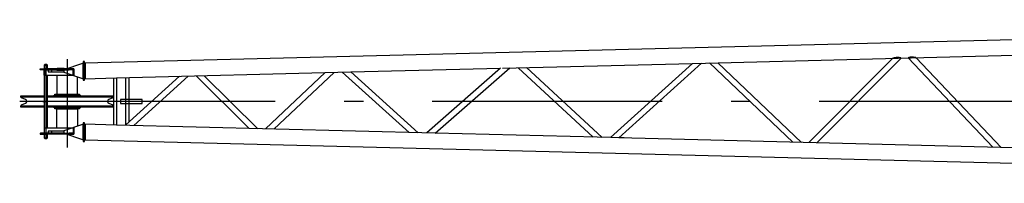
# Model space of a CAD drawing. Extents: x 18661 to 111218, y 18316 to 76360.
# Tile 14 of 55: x 69301 to 75728, y 28382 to 29454. Entities that reach past the tile are written whole.
import ezdxf

# ---------------------------------------------------------------- set-up
doc = ezdxf.new("R2010")
doc.units = 0
doc.header["$LTSCALE"] = 50
doc.header["$MEASUREMENT"] = 0
doc.linetypes.add('CENTER', pattern=[50.5, 30, -9, 2.5, -9])
doc.linetypes.add('HIDDEN', pattern=[12.6, 8.4, -4.2])
for name, color, linetype in [('1', 7, 'CONTINUOUS'), ('17', 7, 'CONTINUOUS'), ('22', 7, 'CONTINUOUS'), ('3', 7, 'CONTINUOUS')]:
    doc.layers.add(name, color=color, linetype=linetype)

# ---------------------------------------------------------------- blocks, each defined once
blk = doc.blocks.new('*G98')
at = {"layer": '17', "color": 7, "linetype": 'CONTINUOUS'}
for p, q in [((69530.508477, 28959.736278), (69530.508477, 28965.736728)), ((69530.508477, 28965.736728), (69690.505752, 28965.736728)), ((69690.505752, 28959.736278), (69530.508477, 28959.736278)), ((69690.505752, 28965.736728), (69690.505752, 28959.736278))]:
    blk.add_line(p, q, dxfattribs=at)
blk = doc.blocks.new('*G99')
at = {"layer": '17', "color": 7, "linetype": 'CONTINUOUS'}
for p, q in [((69530.508477, 28870.736278), (69530.508477, 28876.736728)), ((69530.508477, 28876.736728), (69690.505752, 28876.736728)), ((69690.505752, 28870.736278), (69530.508477, 28870.736278)), ((69690.505752, 28876.736728), (69690.505752, 28870.736278))]:
    blk.add_line(p, q, dxfattribs=at)
blk = doc.blocks.new('*G100')
at = {"layer": '17', "color": 7, "linetype": 'CONTINUOUS'}
for p, q in [((69464.083872, 29160.736778), (69461.197107, 29155.736228)), ((69461.197107, 29155.736228), (69481.197087, 29155.736228)), ((69461.197107, 29155.736228), (69461.197107, 29131.236278)), ((69471.197067, 29160.736778), (69464.083872, 29160.736778)), ((69478.310262, 29160.736778), (69471.197067, 29160.736778)), ((69481.197087, 29155.736228), (69478.310262, 29160.736778)), ((69481.197087, 29131.236278), (69481.197087, 29155.736228)), ((69461.197107, 29091.380978), (69461.197107, 28745.092028)), ((69481.197087, 28745.236628), (69481.197087, 29091.236378)), ((69461.197107, 28705.235828), (69461.197107, 28680.736778)), ((69461.197107, 28680.736778), (69464.083872, 28675.737128)), ((69461.197107, 28680.736778), (69481.197087, 28680.736778)), ((69464.083872, 28675.737128), (69471.197067, 28675.737128)), ((69471.197067, 28675.737128), (69478.310262, 28675.737128)), ((69478.310262, 28675.737128), (69481.197087, 28680.736778)), ((69481.197087, 28680.736778), (69481.197087, 28705.235828))]:
    blk.add_line(p, q, dxfattribs=at)
at = {"layer": '17', "color": 7, "linetype": 'CENTER'}
for p, q in [((69471.197067, 29160.736778), (69471.197067, 28675.737128)), ((69451.611822, 28918.236578), (69471.611802, 28918.236578))]:
    blk.add_line(p, q, dxfattribs=at)
blk = doc.blocks.new('*G101')
at = {"layer": '17', "color": 7, "linetype": 'CONTINUOUS'}
for p, q in [((69434.361852, 29129.236328), (69434.361852, 29131.236278)), ((69434.361852, 29131.236278), (69463.268262, 29131.236278)), ((69434.385042, 29128.801478), (69434.361852, 29129.236328)), ((69434.458827, 29128.354778), (69434.385042, 29128.801478)), ((69434.587332, 29127.912428), (69434.458827, 29128.354778)), ((69434.770902, 29127.492878), (69434.587332, 29127.912428)), ((69435.005382, 29127.114878), (69434.770902, 29127.492878)), ((69435.282222, 29126.794628), (69435.005382, 29127.114878)), ((69435.589482, 29126.543978), (69435.282222, 29126.794628)), ((69435.913452, 29126.368478), (69435.589482, 29126.543978)), ((69436.240602, 29126.267828), (69435.913452, 29126.368478)), ((69436.559007, 29126.236028), (69436.240602, 29126.267828)), ((69455.212077, 29126.236028), (69436.559007, 29126.236028)), ((69455.212077, 29126.236028), (69623.670132, 29126.236028)), ((69455.848887, 29126.172728), (69455.212077, 29126.236028)), ((69456.503157, 29125.971278), (69455.848887, 29126.172728)), ((69457.151112, 29125.620428), (69456.503157, 29125.971278)), ((69457.765617, 29125.119128), (69457.151112, 29125.620428)), ((69458.319297, 29124.478778), (69457.765617, 29125.119128)), ((69458.788257, 29123.722778), (69458.319297, 29124.478778)), ((69459.155397, 29122.883678), (69458.788257, 29123.722778)), ((69459.412407, 29121.998978), (69459.155397, 29122.883678)), ((69459.559977, 29121.105728), (69459.412407, 29121.998978)), ((69459.606372, 29120.236178), (69459.559977, 29121.105728)), ((69459.606372, 29094.236078), (69459.606372, 29120.236178)), ((69460.197012, 29126.236028), (69460.197012, 29131.236278)), ((69460.197012, 29131.236278), (69482.197122, 29131.236278)), ((69482.197122, 29126.236028), (69460.197012, 29126.236028)), ((69654.628917, 29131.236278), (69463.268262, 29131.236278)), ((69463.268262, 29131.236278), (69463.268262, 29091.235928)), ((69482.197122, 29131.236278), (69482.197122, 29126.236028)), ((69654.628917, 29091.235928), (69654.628917, 29131.236278)), ((69459.629577, 29093.801378), (69459.606372, 29094.236078)), ((69459.703347, 29093.354678), (69459.629577, 29093.801378)), ((69459.831852, 29092.912328), (69459.703347, 29093.354678)), ((69460.015422, 29092.492928), (69459.831852, 29092.912328)), ((69460.249902, 29092.114928), (69460.015422, 29092.492928)), ((69460.526742, 29091.794678), (69460.249902, 29092.114928)), ((69460.834002, 29091.544028), (69460.526742, 29091.794678)), ((69461.157972, 29091.368528), (69460.834002, 29091.544028)), ((69461.485122, 29091.267728), (69461.157972, 29091.368528)), ((69461.803527, 29091.235928), (69461.485122, 29091.267728)), ((69463.268262, 29091.235928), (69461.803527, 29091.235928)), ((69463.268262, 29091.235928), (69654.628917, 29091.235928))]:
    blk.add_line(p, q, dxfattribs=at)
at = {"layer": '17', "color": 7, "linetype": 'HIDDEN'}
for p, q in [((69621.123477, 29129.236328), (69621.123477, 29131.236278)), ((69621.123477, 29131.236278), (69654.628917, 29131.236278)), ((69621.150372, 29128.801478), (69621.123477, 29129.236328)), ((69621.235887, 29128.354778), (69621.150372, 29128.801478)), ((69621.384837, 29127.912428), (69621.235887, 29128.354778)), ((69621.597597, 29127.492878), (69621.384837, 29127.912428)), ((69621.869382, 29127.114878), (69621.597597, 29127.492878)), ((69622.190262, 29126.794628), (69621.869382, 29127.114878)), ((69622.546377, 29126.543978), (69622.190262, 29126.794628)), ((69622.921902, 29126.368478), (69622.546377, 29126.543978)), ((69623.301072, 29126.267828), (69622.921902, 29126.368478)), ((69623.670132, 29126.236028), (69623.301072, 29126.267828)), ((69645.290937, 29126.236028), (69623.670132, 29126.236028)), ((69646.029072, 29126.172728), (69645.290937, 29126.236028)), ((69646.787442, 29125.971278), (69646.029072, 29126.172728)), ((69647.538492, 29125.620428), (69646.787442, 29125.971278)), ((69648.250752, 29125.119128), (69647.538492, 29125.620428)), ((69648.892512, 29124.478778), (69648.250752, 29125.119128)), ((69649.436082, 29123.722778), (69648.892512, 29124.478778)), ((69649.861632, 29122.883678), (69649.436082, 29123.722778)), ((69650.159547, 29121.998978), (69649.861632, 29122.883678)), ((69650.330592, 29121.105728), (69650.159547, 29121.998978)), ((69650.384367, 29120.236178), (69650.330592, 29121.105728)), ((69650.384367, 29094.236078), (69650.384367, 29120.236178)), ((69654.628917, 29131.236278), (69654.628917, 29091.235928)), ((69650.411247, 29093.801378), (69650.384367, 29094.236078)), ((69650.496762, 29093.354678), (69650.411247, 29093.801378)), ((69650.645727, 29092.912328), (69650.496762, 29093.354678)), ((69650.858502, 29092.492928), (69650.645727, 29092.912328)), ((69651.130272, 29092.114928), (69650.858502, 29092.492928)), ((69651.451167, 29091.794678), (69651.130272, 29092.114928)), ((69651.807297, 29091.544028), (69651.451167, 29091.794678)), ((69652.182822, 29091.368528), (69651.807297, 29091.544028)), ((69652.562007, 29091.267728), (69652.182822, 29091.368528)), ((69652.931082, 29091.235928), (69652.562007, 29091.267728)), ((69654.628917, 29091.235928), (69652.931082, 29091.235928))]:
    blk.add_line(p, q, dxfattribs=at)
blk = doc.blocks.new('*G102')
at = {"layer": '17', "color": 7, "linetype": 'CENTER'}
blk.add_line((69610.514352, 29194.504628), (69610.514352, 28617.251378), dxfattribs=at)
blk = doc.blocks.new('*G103')
at = {"layer": '17', "color": 7, "linetype": 'CONTINUOUS'}
for p, q in [((69459.629577, 28742.670728), (69459.606372, 28742.236028)), ((69459.606372, 28742.236028), (69459.606372, 28716.235928)), ((69459.703347, 28743.117428), (69459.629577, 28742.670728)), ((69459.831852, 28743.559928), (69459.703347, 28743.117428)), ((69460.015422, 28743.979478), (69459.831852, 28743.559928)), ((69460.249902, 28744.357478), (69460.015422, 28743.979478)), ((69460.526742, 28744.677578), (69460.249902, 28744.357478)), ((69460.834002, 28744.928228), (69460.526742, 28744.677578)), ((69461.157972, 28745.103728), (69460.834002, 28744.928228)), ((69461.485122, 28745.204528), (69461.157972, 28745.103728)), ((69461.803527, 28745.236178), (69461.485122, 28745.204528)), ((69463.268262, 28745.236178), (69461.803527, 28745.236178)), ((69463.268262, 28745.236178), (69654.628917, 28745.236178)), ((69463.268262, 28705.235828), (69463.268262, 28745.236178)), ((69654.628917, 28745.236178), (69654.628917, 28705.235828)), ((69434.385042, 28707.670628), (69434.361852, 28707.235778)), ((69434.361852, 28707.235778), (69434.361852, 28705.235828)), ((69434.361852, 28705.235828), (69463.268262, 28705.235828)), ((69434.458827, 28708.117478), (69434.385042, 28707.670628)), ((69434.587332, 28708.559828), (69434.458827, 28708.117478)), ((69434.770902, 28708.979378), (69434.587332, 28708.559828)), ((69435.005382, 28709.357378), (69434.770902, 28708.979378)), ((69435.282222, 28709.677478), (69435.005382, 28709.357378)), ((69435.589482, 28709.927978), (69435.282222, 28709.677478)), ((69435.913452, 28710.103478), (69435.589482, 28709.927978)), ((69436.240602, 28710.203978), (69435.913452, 28710.103478)), ((69436.559007, 28710.235628), (69436.240602, 28710.203978)), ((69455.212077, 28710.235628), (69436.559007, 28710.235628)), ((69455.848887, 28710.298928), (69455.212077, 28710.235628)), ((69455.212077, 28710.236078), (69623.670132, 28710.236078)), ((69456.503157, 28710.500378), (69455.848887, 28710.298928)), ((69457.151112, 28710.851378), (69456.503157, 28710.500378)), ((69457.765617, 28711.352678), (69457.151112, 28710.851378)), ((69458.319297, 28711.993028), (69457.765617, 28711.352678)), ((69458.788257, 28712.749028), (69458.319297, 28711.993028)), ((69459.155397, 28713.588128), (69458.788257, 28712.749028)), ((69459.412407, 28714.472978), (69459.155397, 28713.588128)), ((69459.559977, 28715.366378), (69459.412407, 28714.472978)), ((69459.606372, 28716.235928), (69459.559977, 28715.366378)), ((69482.197122, 28710.236078), (69460.197012, 28710.236078)), ((69460.197012, 28710.236078), (69460.197012, 28705.235828)), ((69460.197012, 28705.235828), (69482.197122, 28705.235828)), ((69654.628917, 28705.235828), (69463.268262, 28705.235828)), ((69482.197122, 28705.235828), (69482.197122, 28710.236078))]:
    blk.add_line(p, q, dxfattribs=at)
at = {"layer": '17', "color": 7, "linetype": 'HIDDEN'}
for p, q in [((69650.411247, 28742.670728), (69650.384367, 28742.236028)), ((69650.384367, 28742.236028), (69650.384367, 28716.235928)), ((69650.496762, 28743.117428), (69650.411247, 28742.670728)), ((69650.645727, 28743.559928), (69650.496762, 28743.117428)), ((69650.858502, 28743.979478), (69650.645727, 28743.559928)), ((69651.130272, 28744.357478), (69650.858502, 28743.979478)), ((69651.451167, 28744.677578), (69651.130272, 28744.357478)), ((69651.807297, 28744.928228), (69651.451167, 28744.677578)), ((69652.182822, 28745.103728), (69651.807297, 28744.928228)), ((69652.562007, 28745.204528), (69652.182822, 28745.103728)), ((69652.931082, 28745.236178), (69652.562007, 28745.204528)), ((69654.628917, 28745.236178), (69652.931082, 28745.236178)), ((69654.628917, 28705.235828), (69654.628917, 28745.236178)), ((69621.150372, 28707.670628), (69621.123477, 28707.235778)), ((69621.123477, 28707.235778), (69621.123477, 28705.235828)), ((69621.123477, 28705.235828), (69654.628917, 28705.235828)), ((69621.235887, 28708.117478), (69621.150372, 28707.670628)), ((69621.384837, 28708.559828), (69621.235887, 28708.117478)), ((69621.597597, 28708.979378), (69621.384837, 28708.559828)), ((69621.869382, 28709.357378), (69621.597597, 28708.979378)), ((69622.190262, 28709.677478), (69621.869382, 28709.357378)), ((69622.546377, 28709.927978), (69622.190262, 28709.677478)), ((69622.921902, 28710.103478), (69622.546377, 28709.927978)), ((69623.301072, 28710.203978), (69622.921902, 28710.103478)), ((69623.670132, 28710.235628), (69623.301072, 28710.203978)), ((69645.290937, 28710.235628), (69623.670132, 28710.235628)), ((69646.029072, 28710.298928), (69645.290937, 28710.235628)), ((69646.787442, 28710.500378), (69646.029072, 28710.298928)), ((69647.538492, 28710.851378), (69646.787442, 28710.500378)), ((69648.250752, 28711.352678), (69647.538492, 28710.851378)), ((69648.892512, 28711.993028), (69648.250752, 28711.352678)), ((69649.436082, 28712.749028), (69648.892512, 28711.993028)), ((69649.861632, 28713.588128), (69649.436082, 28712.749028)), ((69650.159547, 28714.472978), (69649.861632, 28713.588128)), ((69650.330592, 28715.366378), (69650.159547, 28714.472978)), ((69650.384367, 28716.235928), (69650.330592, 28715.366378))]:
    blk.add_line(p, q, dxfattribs=at)
blk = doc.blocks.new('*G104')
at = {"layer": '17', "color": 7, "linetype": 'CONTINUOUS'}
for p, q in [((69309.012597, 28946.964028), (69309.012597, 28956.236578)), ((69309.012597, 28956.236578), (69461.197107, 28956.236578)), ((69461.197107, 28946.964028), (69309.012597, 28946.964028)), ((69338.488227, 28930.746478), (69312.716712, 28941.421528)), ((69481.197087, 28956.236578), (69912.012777, 28956.236578)), ((69912.012777, 28946.964028), (69481.197087, 28946.964028)), ((69520.513092, 28956.236578), (69520.513092, 28958.237878)), ((69520.513092, 28958.237878), (69700.512177, 28958.237878)), ((69527.513217, 28958.237878), (69527.513217, 28958.736778)), ((69527.513217, 28958.736778), (69693.512682, 28958.736778)), ((69693.512682, 28958.736778), (69693.512682, 28958.237878)), ((69700.512177, 28958.237878), (69700.512177, 28956.236578)), ((69908.308557, 28941.421528), (69882.537612, 28930.746478)), ((69912.012777, 28956.236578), (69912.012777, 28946.964028)), ((69309.013122, 28890.508078), (69461.197107, 28890.508078)), ((69309.013122, 28881.236578), (69309.013122, 28890.508078)), ((69461.197107, 28881.236578), (69309.013122, 28881.236578)), ((69312.716712, 28896.051628), (69338.488227, 28906.726678)), ((69481.197087, 28890.508078), (69912.012777, 28890.508078)), ((69912.014277, 28881.236578), (69481.197087, 28881.236578)), ((69520.513092, 28879.237078), (69520.513092, 28881.236578)), ((69700.512177, 28879.237078), (69520.513092, 28879.237078)), ((69527.511387, 28878.737128), (69527.511387, 28879.238878)), ((69693.512682, 28878.737128), (69527.511387, 28878.737128)), ((69693.512682, 28879.237078), (69693.512682, 28878.737128)), ((69700.512177, 28881.236578), (69700.512177, 28879.237078)), ((69882.537612, 28906.726678), (69908.308557, 28896.051628)), ((69912.014277, 28890.508078), (69912.014277, 28881.236578))]:
    blk.add_line(p, q, dxfattribs=at)
for centre, radius, start, end in [((69315.011472, 28946.964028), 5.998878, 180, -112.49072), ((69333.512562, 28918.736578), 12.999793, -67.49762, 67.4942), ((69887.511777, 28918.736128), 12.999646, 112.49554, -112.50052), ((69906.013107, 28946.964928), 5.999976, -67.50827, -0.01044), ((69315.014052, 28890.507628), 6.001121, 112.5067, 179.99391), ((69906.015042, 28890.508078), 5.999222, 0, 67.523735)]:
    blk.add_arc(centre, radius, start, end, dxfattribs=at)
blk = doc.blocks.new('*G97')
at = {"layer": '1', "color": 7, "linetype": 'CENTER'}
blk.add_line((81069.167581, 28918.236078), (69510.678581, 28918.236078), dxfattribs=at)
at = {"layer": '3', "color": 7, "linetype": 'CONTINUOUS'}
for p, q in [((80966.012581, 29454.065038), (69724.514351, 29169.052403)), ((73692.728675, 29168.028332), (80966.015581, 29352.432476)), ((75000.336881, 29201.185928), (74452.585881, 28649.173118)), ((74504.810581, 28647.854608), (75055.246981, 29202.573748)), ((75055.229981, 29202.572668), (75100.872981, 29203.729888)), ((75100.866381, 29203.736768), (75653.554881, 28618.722788)), ((75707.108681, 28617.370748), (75151.926581, 29205.024278)), ((69509.749071, 29123.236078), (69486.188491, 29123.236078)), ((69486.188491, 29123.236078), (69486.188491, 29113.236078)), ((69590.963012, 29123.236078), (69509.749071, 29123.236078)), ((69509.749071, 29113.236078), (69509.749071, 29123.236078)), ((69546.014244, 29133.237148), (69544.014103, 29131.236718)), ((69544.014103, 29131.236718), (69544.014103, 29123.236838)), ((69544.014103, 29131.236718), (69591.570942, 29131.236718)), ((69544.014103, 29123.236838), (69591.570942, 29123.236838)), ((69591.570942, 29133.237148), (69546.014244, 29133.237148)), ((69590.959705, 29108.241078), (69590.963957, 29128.241058)), ((69590.963957, 29128.241058), (69713.163251, 29169.241028)), ((69713.163251, 29169.241028), (69713.141571, 29067.241108)), ((69714.514351, 29169.231118), (69713.164011, 29169.241028)), ((69724.514351, 29179.236078), (69714.514351, 29179.236078)), ((69714.514351, 29179.236078), (69714.514351, 29057.236078)), ((69724.514351, 29057.236078), (69724.514351, 29179.236078)), ((69728.514361, 29169.153818), (69728.511451, 29169.153748)), ((69728.514351, 29169.153818), (69728.514351, 29169.153088)), ((69728.514351, 29169.153088), (69728.514351, 29118.405928)), ((69728.514351, 29118.405928), (69728.514351, 29067.521758)), ((71461.643681, 29111.462258), (72440.295481, 29136.274628)), ((72440.302681, 29136.280968), (71957.754681, 28712.425568)), ((72013.727281, 28711.012578), (72499.588181, 29137.777908)), ((72451.719909, 29136.564273), (73692.728681, 29168.028338)), ((72555.576481, 29139.204508), (73044.593381, 28684.870408)), ((73101.981981, 28683.421388), (72609.929881, 29140.575468)), ((73692.734181, 29168.033328), (73156.526881, 28682.033188)), ((73211.576881, 28680.642758), (73750.941981, 29169.505038)), ((73804.463081, 29170.867548), (74346.754181, 28651.855248)), ((74403.201981, 28650.429818), (73858.008781, 29172.219708)), ((69486.188491, 29113.236078), (69509.749071, 29113.236078)), ((69509.749071, 29113.236078), (69590.960096, 29113.236078)), ((69544.007122, 29091.236418), (69544.007122, 28966.736475)), ((69713.141571, 29067.241108), (69590.959705, 29108.241078)), ((69677.007095, 28966.736475), (69677.007095, 29079.878378)), ((69714.503241, 29067.231118), (69713.141571, 29067.241108)), ((69714.503241, 29067.230258), (69714.504501, 29073.158128)), ((69714.513021, 29113.236078), (69714.514351, 29113.236078)), ((69714.514351, 29057.236078), (69724.514351, 29057.236078)), ((69724.514351, 29067.419748), (69933.364351, 29072.714858)), ((69912.714351, 29072.191788), (69912.714351, 28764.280848)), ((69933.364351, 29072.714854), (71461.663089, 29111.462763)), ((69933.364351, 29072.742518), (69933.364351, 28763.729638)), ((70343.015501, 29083.105768), (69993.573981, 28765.208608)), ((69993.664351, 28765.290818), (69993.664351, 29074.244228)), ((70014.314351, 28784.076718), (70014.314351, 29074.76723)), ((70045.327671, 28760.918628), (70401.098351, 29084.573608)), ((70453.089731, 29085.898568), (70799.381481, 28741.794008)), ((70854.697381, 28740.398178), (70505.665751, 29087.225298)), ((71295.644981, 29107.259308), (70905.035981, 28739.115268)), ((70958.995481, 28737.753838), (71352.574381, 29108.696968)), ((71406.575581, 29110.072068), (71842.638581, 28715.343848)), ((71900.886781, 28713.873488), (71461.663081, 29111.462758)), ((69544.007122, 28966.736475), (69677.007095, 28966.736475)), ((69550.515148, 28966.736475), (69550.515148, 28965.736719)), ((69550.515148, 28959.736353), (69550.515148, 28957.736841)), ((69670.513546, 28965.736719), (69670.513546, 28966.736475)), ((69670.513546, 28957.736841), (69670.513546, 28959.736353)), ((70099.051711, 28930.740323), (69959.523281, 28930.740323)), ((69959.523281, 28930.740323), (69959.523281, 28905.740018)), ((70099.051711, 28905.740018), (70099.051711, 28930.740323)), ((69544.007122, 28745.236658), (69544.007122, 28869.736597)), ((69544.007122, 28869.736597), (69677.007095, 28869.736597)), ((69550.515148, 28878.737146), (69550.515148, 28876.736719)), ((69550.515148, 28870.736353), (69550.515148, 28869.736597)), ((69670.513546, 28876.736719), (69670.513546, 28878.737146)), ((69670.513546, 28869.736597), (69670.513546, 28870.736353)), ((69677.007095, 28869.736597), (69677.007095, 28756.594688)), ((69959.523281, 28905.740018), (70099.051711, 28905.740018)), ((69959.523281, 28905.740018), (69966.058311, 28905.740018)), ((69590.963957, 28728.241058), (69713.163251, 28769.241028)), ((69713.163251, 28769.241028), (69713.141571, 28667.241108)), ((69714.514351, 28769.231118), (69713.164001, 28769.241028)), ((69724.514351, 28779.236078), (69714.514351, 28779.236078)), ((69714.514351, 28779.236078), (69714.514351, 28657.236078)), ((69724.514351, 28657.236078), (69724.514351, 28779.236078)), ((69933.364351, 28763.757298), (69724.514351, 28769.052407)), ((69728.514351, 28768.950398), (69728.514351, 28718.066228)), ((72013.727289, 28711.012585), (69933.364351, 28763.757296)), ((69509.749071, 28723.236078), (69486.188491, 28723.236078)), ((69486.188491, 28723.236078), (69486.188491, 28713.236078)), ((69486.188491, 28713.236078), (69509.749071, 28713.236078)), ((69590.962893, 28723.236078), (69509.749071, 28723.236078)), ((69509.749071, 28713.236078), (69509.749071, 28723.236078)), ((69509.749071, 28713.236078), (69590.960767, 28713.236078)), ((69590.974603, 28708.236078), (69590.51435, 28708.236078)), ((69590.959705, 28708.241078), (69590.963957, 28728.241058)), ((69713.141571, 28667.241108), (69590.959705, 28708.241078)), ((69714.503241, 28667.231118), (69713.141571, 28667.241108)), ((69714.503241, 28667.231618), (69714.504501, 28673.159488)), ((69714.513021, 28713.236078), (69714.514351, 28713.236078)), ((69724.514351, 28667.419749), (80966.012581, 28382.407118)), ((69728.514351, 28718.066228), (69728.514351, 28667.319068)), ((73247.233433, 28679.738733), (72013.713681, 28711.012918)), ((80959.664581, 28484.200653), (73211.554181, 28680.643338)), ((69714.514351, 28657.236078), (69724.514351, 28657.236078))]:
    blk.add_line(p, q, dxfattribs=at)
at = {"layer": '3', "color": 7, "linetype": 'CENTER'}
blk.add_line((69610.539581, 28918.236078), (69300.607647, 28918.236078), dxfattribs=at)
for points in [[(75031.565181, 29205.680898), (75031.090081, 29205.672878)], [(75055.229981, 29202.572778), (75055.210981, 29202.573338)], [(75122.979381, 29207.998318), (75122.686981, 29207.993888)], [(75151.910781, 29205.025028), (75151.893881, 29205.024818)]]:
    blk.add_lwpolyline(points, dxfattribs=at)
for centre, radius, start, end in [((75000.878285, 29199.948535), 1.350738, 111.115606, 113.634164), ((75000.95269, 29199.753864), 1.559141, 108.895171, 111.089082), ((75002.045653, 29196.250286), 5.22883, 107.14569, 107.793589), ((75008.132414, 29174.856712), 27.470409, 105.987333, 106.12233), ((75004.072162, 29189.008496), 12.747687, 105.618088, 105.962798), ((75004.475223, 29187.662229), 14.152783, 105.368023, 105.72226), ((75006.715587, 29179.402653), 22.71078, 105.051521, 105.295666), ((75008.995491, 29170.753386), 31.655408, 104.779914, 104.971122), ((75010.245795, 29165.919969), 36.647871, 104.562375, 104.742232), ((75011.96228, 29159.320696), 43.466721, 104.402131, 104.565093), ((75014.186821, 29150.542738), 52.522131, 104.226415, 104.370851), ((75016.429538, 29141.652141), 61.691231, 104.085778, 104.216232), ((75018.460438, 29133.473799), 70.117942, 103.947449, 104.068976), ((75020.622567, 29124.755215), 79.10062, 103.832031, 103.945223), ((75022.727229, 29116.087496), 88.020161, 103.706644, 103.813403), ((75024.871304, 29107.262205), 97.102162, 103.600859, 103.701838), ((75026.788685, 29099.363915), 105.22985, 103.507271, 103.604277), ((75028.761686, 29091.058623), 113.766254, 103.403373, 103.496478), ((75030.533073, 29083.57354), 121.458077, 103.307413, 103.397739), ((75031.97024, 29077.505588), 127.693899, 103.219609, 103.308258), ((75032.85587, 29073.715673), 131.585914, 103.128868, 103.217636), ((75034.006294, 29068.853739), 136.582076, 103.047463, 103.135582), ((75034.720759, 29065.658661), 139.855966, 102.948177, 103.0371), ((75035.66199, 29061.627229), 143.995793, 102.864828, 102.953738), ((75036.29895, 29058.812438), 146.881748, 102.772895, 102.862587), ((75037.143982, 29055.053249), 150.734738, 102.680457, 102.770239), ((75037.640489, 29052.851132), 152.992134, 102.590026, 102.680832), ((75038.350442, 29049.767585), 156.156288, 102.506522, 102.59764), ((75038.741831, 29047.916481), 158.048225, 102.407465, 102.499723), ((75039.336587, 29045.27849), 160.752396, 102.319758, 102.412477), ((75039.621729, 29043.922741), 162.137764, 102.221989, 102.315978), ((75040.117692, 29041.664371), 164.449943, 102.129702, 102.224298), ((75040.316043, 29040.694538), 165.439803, 102.030307, 102.126285), ((75040.71117, 29038.903877), 167.273494, 101.938121, 102.034836), ((75040.830607, 29038.35274), 167.837416, 101.840889, 101.939094), ((75041.132908, 29036.944322), 169.277895, 101.744151, 101.843214), ((75041.182167, 29036.665289), 169.561114, 101.6406, 101.741256), ((75041.405702, 29035.6141), 170.635785, 101.541265, 101.642896), ((75041.381288, 29035.752017), 170.495772, 101.439175, 101.542499), ((75041.538919, 29034.978434), 171.285252, 101.335122, 101.439535), ((75041.454137, 29035.39428), 170.860854, 101.228446, 101.334654), ((75041.547324, 29034.985668), 171.27979, 101.124996, 101.232406), ((75041.414466, 29035.603486), 170.647947, 101.011945, 101.121251), ((75041.444682, 29035.535198), 170.72075, 100.906899, 101.017521), ((75041.269959, 29036.438772), 169.800438, 100.794074, 100.906697), ((75041.248881, 29036.584945), 169.652904, 100.682272, 100.796327), ((75041.033421, 29037.700974), 168.516277, 100.564458, 100.680621), ((75040.962029, 29038.143966), 168.067706, 100.450508, 100.568221), ((75040.715956, 29039.455436), 166.733357, 100.329158, 100.449095), ((75040.610384, 29040.121576), 166.059083, 100.212927, 100.334534), ((75040.330936, 29041.602603), 164.551975, 100.084656, 100.208601), ((75040.18963, 29042.485514), 163.657963, 99.964325, 100.090075), ((75039.887127, 29044.187437), 161.929368, 99.834878, 99.963105), ((75039.71685, 29045.277766), 160.825979, 99.711313, 99.841456), ((75039.410748, 29047.031492), 159.045749, 99.576474, 99.709191), ((75039.199812, 29048.323005), 157.737141, 99.444133, 99.578967), ((75038.858932, 29050.377946), 155.65412, 99.306845, 99.444474), ((75038.660839, 29051.656354), 154.360505, 99.17128, 99.311025), ((75038.328736, 29053.691276), 152.298664, 99.027309, 99.169956), ((75038.065061, 29055.443558), 150.526715, 98.887723, 99.032841), ((75037.881975, 29056.595747), 149.360074, 98.739573, 98.88662), ((75037.796186, 29057.200509), 148.749299, 98.593505, 98.742306), ((75037.469449, 29059.383147), 146.542343, 98.442141, 98.594705), ((75037.327395, 29060.421897), 145.493993, 98.291505, 98.44686), ((75037.026613, 29062.452758), 143.440985, 98.130188, 98.2896), ((75036.866315, 29063.683898), 142.19955, 97.973912, 98.136403), ((75036.603807, 29065.554965), 140.310158, 97.807317, 97.973744), ((75036.457957, 29066.749762), 139.106624, 97.645186, 97.814651), ((75036.20385, 29068.597703), 137.241304, 97.469171, 97.64268), ((75036.060839, 29069.800785), 136.029841, 97.298675, 97.475318), ((75035.819837, 29071.670258), 134.144898, 97.117281, 97.298014), ((75035.686617, 29072.888921), 132.91912, 96.941448, 97.125385), ((75035.458368, 29074.681265), 131.112329, 96.748981, 96.937094), ((75035.330645, 29075.959843), 129.827604, 96.567902, 96.759317), ((75035.115345, 29077.769523), 128.005175, 96.369131, 96.564816), ((75034.988207, 29079.044239), 126.724223, 96.176848, 96.375938), ((75034.791753, 29080.84325), 124.914518, 95.972582, 96.176048), ((75034.668398, 29082.151021), 123.601012, 95.771791, 95.97879), ((75034.484241, 29083.976375), 121.766392, 95.560449, 95.771954), ((75034.372373, 29085.275485), 120.462556, 95.35221, 95.567363), ((75034.199298, 29087.064111), 118.665584, 95.129776, 95.349563), ((75034.09452, 29088.459159), 117.266757, 94.916121, 95.139731), ((75033.938291, 29090.205684), 115.513269, 94.684833, 94.913154), ((75033.839598, 29091.586226), 114.129279, 94.459733, 94.692058), ((75033.675612, 29093.680259), 112.028836, 94.221457, 94.459396), ((75033.59157, 29095.05187), 110.654761, 93.988427, 94.230339), ((75033.490886, 29096.399773), 109.303119, 93.739147, 93.984922), ((75033.432901, 29097.534009), 108.167517, 93.498647, 93.747678), ((75033.347952, 29098.82065), 106.87809, 93.24278, 93.495284), ((75033.295611, 29099.972767), 105.724858, 92.994041, 93.249779), ((75033.211202, 29101.48661), 104.208673, 92.731221, 92.991169), ((75033.163982, 29102.750015), 102.944454, 92.475002, 92.738476), ((75033.099375, 29104.147285), 101.545697, 92.205239, 92.472627), ((75033.052662, 29105.744784), 99.947585, 91.941757, 92.213718), ((75032.972012, 29108.068301), 97.622669, 91.662089, 91.940657), ((75032.967176, 29108.700596), 96.990501, 91.389486, 91.670067), ((75032.973479, 29107.90511), 97.785907, 91.103609, 91.381875), ((75033.269571, 29008.661613), 197.026657, 90.175293, 90.495647), ((75033.219719, 29136.131901), 69.557644, 89.770544, 90.455469), ((75033.240291, 29129.542951), 76.146474, 89.410007, 89.805877), ((75028.601484, 28887.406213), 318.32537, 88.952429, 89.023879), ((75032.732418, 29111.865364), 93.828214, 88.702962, 88.968648), ((75033.404887, 29133.151987), 72.532074, 88.490735, 88.853414), ((75033.048638, 29120.373996), 85.315017, 88.18197, 88.477591), ((75032.721055, 29112.546923), 93.148576, 87.871614, 88.133315), ((75032.983763, 29119.896), 85.794814, 87.583488, 87.864663), ((75033.165343, 29123.553216), 82.133198, 87.312197, 87.602474), ((75033.088923, 29122.192982), 83.49552, 87.023473, 87.303586), ((75033.09234, 29122.382861), 83.30572, 86.74345, 87.019038), ((75033.140276, 29123.462971), 82.224633, 86.45971, 86.734044), ((75033.217014, 29124.659648), 81.0255, 86.188029, 86.461616), ((75033.217737, 29124.830152), 80.855327, 85.911371, 86.180508), ((75033.274323, 29125.630452), 80.053029, 85.644098, 85.910928), ((75033.283155, 29125.937491), 79.746207, 85.370904, 85.63367), ((75033.352543, 29126.736469), 78.944236, 85.113793, 85.3743), ((75033.350026, 29126.908413), 78.773133, 84.845469, 85.101317), ((75033.403916, 29127.504985), 78.174132, 84.59269, 84.845523), ((75033.382515, 29127.412331), 78.268392, 84.33607, 84.583485), ((75033.445856, 29128.101303), 77.576532, 84.087944, 84.332403), ((75033.410909, 29127.874976), 77.805255, 83.840995, 84.079513), ((75033.542487, 29129.077875), 76.595182, 83.604885, 83.842313), ((75033.646933, 29130.113173), 75.554694, 83.360068, 83.596149), ((75033.680971, 29130.372337), 75.293333, 83.129275, 83.362992), ((75033.685787, 29130.530047), 75.13618, 82.886743, 83.118534), ((75033.746416, 29130.943149), 74.718751, 82.66277, 82.893651), ((75033.728112, 29130.932942), 74.731214, 82.421743, 82.64985), ((75033.768384, 29131.21334), 74.447954, 82.197553, 82.424007), ((75033.766302, 29131.251975), 74.409959, 81.967952, 82.191926), ((75033.810984, 29131.56392), 74.094832, 81.745988, 81.96846), ((75033.795878, 29131.544508), 74.116211, 81.516861, 81.736585), ((75033.839966, 29131.805677), 73.851397, 81.302753, 81.5208), ((75033.822669, 29131.766164), 73.893071, 81.078898, 81.294128), ((75033.865055, 29132.034006), 73.621896, 80.86569, 81.079161), ((75033.840631, 29131.945432), 73.713226, 80.647373, 80.857876), ((75033.878317, 29132.177866), 73.477757, 80.438298, 80.646915), ((75033.846158, 29132.040382), 73.618674, 80.225884, 80.431391), ((75033.878151, 29132.206304), 73.449729, 80.025015, 80.228506), ((75033.835678, 29132.036374), 73.624448, 79.815152, 80.015368), ((75033.865414, 29132.182784), 73.475087, 79.619736, 79.817787), ((75033.803893, 29131.942137), 73.722882, 79.411809, 79.606403), ((75033.82316, 29132.031286), 73.631711, 79.221535, 79.413799), ((75033.744637, 29131.675024), 73.996373, 79.02479, 79.213395), ((75033.755935, 29131.691309), 73.978236, 78.844896, 79.030979), ((75033.651754, 29131.256177), 74.425304, 78.648829, 78.831016), ((75033.645305, 29131.218181), 74.463827, 78.470258, 78.649718), ((75033.517547, 29130.661476), 75.034835, 78.284308, 78.459638), ((75033.480079, 29130.462789), 75.236991, 78.114771, 78.287093), ((75033.306373, 29129.698754), 76.020422, 77.937446, 78.105254), ((75033.249828, 29129.438202), 76.287038, 77.772175, 77.936811), ((75033.052891, 29128.597935), 77.149955, 77.601316, 77.761405), ((75032.910121, 29127.940406), 77.822803, 77.446436, 77.602597), ((75032.521853, 29126.278805), 79.529073, 77.283411, 77.433588), ((75032.491849, 29126.149695), 79.661621, 77.13544, 77.282801), ((75032.459182, 29126.054445), 79.761754, 76.983332, 77.127797), ((75032.430409, 29125.874133), 79.943915, 76.850488, 76.992347), ((75032.159758, 29124.856414), 80.996526, 76.690119, 76.82783), ((75031.829575, 29123.421958), 82.468467, 76.562921, 76.696318), ((75031.135494, 29120.534954), 85.437729, 76.433131, 76.560101), ((75030.624949, 29118.51588), 87.520232, 76.296225, 76.418293), ((75029.871885, 29115.410403), 90.715709, 76.182853, 76.298794), ((75029.261535, 29113.015176), 93.187393, 76.059193, 76.170156), ((75028.279279, 29109.1414), 97.183714, 75.942857, 76.047368), ((75027.468443, 29105.889344), 100.535328, 75.845508, 75.944758), ((75026.156527, 29100.723083), 105.865553, 75.748325, 75.840777), ((75024.995548, 29096.231797), 110.504428, 75.651384, 75.738175), ((75023.097797, 29088.861244), 118.115366, 75.566099, 75.645576), ((75021.271726, 29081.820463), 125.389083, 75.48672, 75.559963), ((75018.215765, 29070.171017), 137.432633, 75.40523, 75.470444), ((75014.93184, 29057.480328), 150.541309, 75.354613, 75.412786), ((75009.095529, 29035.366202), 173.412567, 75.287144, 75.336295), ((75001.674343, 29007.201524), 202.538545, 75.239167, 75.280149), ((74986.061626, 28948.215119), 263.556159, 75.19367, 75.224249), ((74957.347054, 28839.717058), 375.789644, 75.167644, 75.188463), ((74824.717027, 28339.973571), 892.833397, 75.141167, 75.149645), ((75581.985143, 31192.926986), 2058.91155, -104.86826, -104.864701), ((75150.861434, 29568.470985), 378.219745, -104.87043, -104.851748), ((75105.255408, 29396.144869), 199.960986, -104.876963, -104.84293), ((75085.50992, 29321.621627), 122.866253, -104.844801, -104.791596), ((75075.917711, 29285.112039), 85.117646, -104.823039, -104.749452), ((75069.628897, 29261.115634), 60.310882, -104.775788, -104.676676), ((75065.726324, 29246.159779), 44.854252, -104.694613, -104.567479), ((75062.866814, 29235.07318), 33.404847, -104.603359, -104.441593), ((75060.819556, 29227.071827), 25.145749, -104.471012, -104.267553), ((75059.217748, 29220.684522), 18.560703, -104.334699, -104.075815), ((75058.136288, 29216.324605), 14.068682, -104.122109, -103.801911), ((75057.331162, 29213.003174), 10.651082, -103.858401, -103.466453), ((75056.712508, 29210.362859), 7.939301, -103.561862, -103.07758), ((75056.251158, 29208.332502), 5.857221, -103.175645, -102.579596), ((75055.890146, 29206.66406), 4.150218, -102.731916, -101.972986), ((75055.624243, 29205.370854), 2.829995, -102.138165, -101.148001), ((75055.437677, 29204.36995), 1.811936, -101.47915, -100.120637), ((75055.319014, 29203.654919), 1.087215, -100.586003, -98.645655), ((75055.252887, 29203.160316), 0.58836, -99.519595, -96.500158), ((75055.22541, 29202.850142), 0.27718, -98.11552, -92.984027), ((75100.93304, 29203.71988), 0.068821, 151.462346, 165.940865), ((75100.954459, 29203.705011), 0.094782, 138.948979, 149.751674), ((75101.139378, 29203.484497), 0.381697, 129.326611, 132.200607), ((75102.042594, 29202.105365), 2.028516, 123.734039, 124.368123), ((75101.507183, 29202.907474), 1.064127, 122.286178, 123.743813), ((75101.62647, 29202.732028), 1.276185, 121.18901, 122.606273), ((75102.077879, 29201.958476), 2.171747, 119.860721, 120.808317), ((75102.568596, 29201.062223), 3.193403, 118.768917, 119.489866), ((75102.899973, 29200.447239), 3.891967, 118.032095, 118.687891), ((75103.355125, 29199.587967), 4.86434, 117.432855, 118.007671), ((75103.921215, 29198.465454), 6.121447, 116.795917, 117.295098), ((75104.502719, 29197.293557), 7.42966, 116.280818, 116.724612), ((75105.029075, 29196.210586), 8.633748, 115.820777, 116.230653), ((75105.61463, 29195.00205), 9.976667, 115.447732, 115.82484), ((75106.208587, 29193.719505), 11.390002, 115.022664, 115.373461), ((75106.841289, 29192.362766), 12.887017, 114.693384, 115.02021), ((75107.42932, 29191.075816), 14.301941, 114.369842, 114.679844), ((75108.061336, 29189.64697), 15.86427, 114.026394, 114.319738), ((75108.648179, 29188.331115), 17.305054, 113.745821, 114.027179), ((75109.271709, 29186.923105), 18.844946, 113.488143, 113.75727), ((75109.831638, 29185.593112), 20.287911, 113.180641, 113.441415), ((75110.431572, 29184.210323), 21.79522, 112.947805, 113.199543), ((75110.956722, 29182.92924), 23.179676, 112.662667, 112.908518), ((75111.524615, 29181.572558), 24.650419, 112.426625, 112.66571), ((75112.009253, 29180.413633), 25.906584, 112.204558, 112.439573), ((75112.535778, 29179.078163), 27.342003, 111.938544, 112.168482), ((75112.973695, 29178.00974), 28.496668, 111.725458, 111.952678), ((75113.460058, 29176.782821), 29.816469, 111.497532, 111.720962), ((75113.84666, 29175.789371), 30.882483, 111.267704, 111.489456), ((75114.288566, 29174.656139), 32.098828, 111.050091, 111.269056), ((75114.629001, 29173.767934), 33.050038, 110.829714, 111.047816), ((75115.020903, 29172.707841), 34.180204, 110.595707, 110.811824), ((75115.319066, 29171.927108), 35.015923, 110.387104, 110.603015), ((75115.667126, 29170.995506), 36.01042, 110.17527, 110.389848), ((75115.917198, 29170.321261), 36.729543, 109.963771, 110.178679), ((75116.222799, 29169.439419), 37.662737, 109.728584, 109.942706), ((75116.432321, 29168.897501), 38.243575, 109.535084, 109.749995), ((75116.69574, 29168.115359), 39.06878, 109.301033, 109.515609), ((75116.868772, 29167.645488), 39.569435, 109.09688, 109.312617), ((75117.093113, 29166.993147), 40.259273, 108.87902, 109.094845), ((75117.226037, 29166.595066), 40.678948, 108.657414, 108.874747), ((75117.417931, 29166.031066), 41.274698, 108.441599, 108.65933), ((75117.515344, 29165.720225), 41.600393, 108.213786, 108.433445), ((75117.715147, 29165.135692), 42.21809, 108.003795, 108.223406), ((75117.970453, 29164.318458), 43.07422, 107.772181, 107.990778), ((75118.234841, 29163.533748), 43.902184, 107.570375, 107.788169), ((75118.304763, 29163.274076), 44.170851, 107.334622, 107.555162), ((75118.474007, 29162.745726), 44.72563, 107.118346, 107.339918), ((75118.575622, 29162.436817), 45.050765, 106.902505, 107.126214), ((75118.74839, 29161.845772), 45.666509, 106.669818, 106.894302), ((75118.843934, 29161.529437), 45.996957, 106.44416, 106.670798), ((75119.014222, 29160.971456), 46.58032, 106.223373, 106.450764), ((75119.10554, 29160.617149), 46.946032, 105.980168, 106.209575), ((75119.269121, 29160.080197), 47.50727, 105.76146, 105.991546), ((75119.363185, 29159.747577), 47.852935, 105.529654, 105.761673), ((75119.521445, 29159.160701), 48.460758, 105.291513, 105.524159), ((75119.611305, 29158.847677), 48.786398, 105.061866, 105.296358), ((75119.766841, 29158.260095), 49.394212, 104.823899, 105.058969), ((75119.854522, 29157.942949), 49.723236, 104.591233, 104.828071), ((75120.002347, 29157.354959), 50.329503, 104.348089, 104.585461), ((75120.090154, 29157.033862), 50.662344, 104.115236, 104.354305), ((75120.235085, 29156.445433), 51.268352, 103.87238, 104.111942), ((75120.315728, 29156.096942), 51.626013, 103.625347, 103.866539), ((75120.457709, 29155.555507), 52.185658, 103.39516, 103.636808), ((75120.53816, 29155.180021), 52.569567, 103.142435, 103.385651), ((75120.672528, 29154.613974), 53.15134, 102.90111, 103.144747), ((75120.75047, 29154.258823), 53.514928, 102.652412, 102.897557), ((75120.879453, 29153.715317), 54.073488, 102.414086, 102.65962), ((75120.956939, 29153.333957), 54.46259, 102.160461, 102.40745), ((75121.080781, 29152.788491), 55.021904, 101.919532, 102.166876), ((75121.153463, 29152.402951), 55.414144, 101.661988, 101.910729), ((75121.274009, 29151.857566), 55.972638, 101.420912, 101.669988), ((75121.34125, 29151.470815), 56.365046, 101.159631, 101.410063), ((75121.459663, 29150.919498), 56.928858, 100.918444, 101.169163), ((75121.526484, 29150.529018), 57.324926, 100.658073, 100.910098), ((75121.636296, 29149.981277), 57.883528, 100.412308, 100.66462), ((75121.703317, 29149.580633), 58.289688, 100.152486, 100.405928), ((75121.809194, 29149.02547), 58.854821, 99.904899, 100.158679), ((75121.833086, 29148.83107), 59.050434, 99.639403, 99.89529), ((75121.957611, 29148.156199), 59.736629, 99.39328, 99.648766), ((75122.046633, 29147.545346), 60.353821, 99.12664, 99.382012), ((75122.144188, 29146.975553), 60.931875, 98.877742, 99.132228), ((75122.289125, 29145.987458), 61.930501, 98.617727, 98.869148), ((75122.42605, 29145.092162), 62.836206, 98.370014, 98.618846), ((75122.515848, 29144.427117), 63.507239, 98.1156, 98.362827), ((75122.618756, 29143.69437), 64.247176, 97.868716, 98.114205), ((75122.711792, 29142.991923), 64.955746, 97.621446, 97.865181), ((75122.80296, 29142.299147), 65.654494, 97.378062, 97.620121), ((75122.875682, 29141.6733), 66.284498, 97.130262, 97.370931), ((75122.9543, 29141.063327), 66.899512, 96.892946, 97.132229), ((75123.015603, 29140.49931), 67.46681, 96.649057, 96.887146), ((75123.080425, 29139.954024), 68.015934, 96.413207, 96.650108), ((75123.127835, 29139.461108), 68.511062, 96.170645, 96.406563), ((75123.182863, 29138.973971), 69.001291, 95.93762, 96.172594), ((75123.217386, 29138.602603), 69.374239, 95.699978, 95.934252), ((75123.262773, 29138.136879), 69.842167, 95.465648, 95.699081), ((75123.29328, 29137.734452), 70.245671, 95.226498, 95.459153), ((75123.360472, 29137.018419), 70.964847, 94.996999, 95.22786), ((75123.445003, 29135.963122), 72.023497, 94.76292, 94.990865), ((75123.525647, 29134.996397), 72.99358, 94.537603, 94.762995), ((75123.591858, 29134.007799), 73.984318, 94.305302, 94.528149), ((75123.663429, 29133.125088), 74.869912, 94.088676, 94.309207), ((75123.720151, 29132.137099), 75.859431, 93.860081, 94.078203), ((75123.779653, 29131.269186), 76.729381, 93.644814, 93.860783), ((75123.828646, 29130.32974), 77.670042, 93.423084, 93.636827), ((75123.88148, 29129.512141), 78.489338, 93.214188, 93.425946), ((75123.918205, 29128.647669), 79.35451, 92.995973, 93.205667), ((75123.964882, 29127.858179), 80.145361, 92.791926, 92.999798), ((75123.992284, 29127.02532), 80.978566, 92.576608, 92.782587), ((75124.025587, 29126.260227), 81.744384, 92.371523, 92.575819), ((75124.050854, 29125.497324), 82.507679, 92.164617, 92.367132), ((75124.078529, 29124.816927), 83.188636, 91.964927, 92.165964), ((75124.090962, 29124.184252), 83.821365, 91.759028, 91.958592), ((75124.114776, 29123.452921), 84.553082, 91.561926, 91.759945), ((75124.127178, 29122.599383), 85.406642, 91.358547, 91.554635), ((75124.135951, 29122.314095), 85.692058, 91.164402, 91.359889), ((75124.128291, 29122.505384), 85.500653, 90.965898, 91.161875), ((75124.733003, 29019.931761), 188.074733, 90.292192, 90.534238), ((75124.374918, 29137.456043), 70.550565, 89.99532, 90.488122), ((75124.392538, 29126.86987), 81.136739, 89.730003, 90.008373), ((75122.038634, 28916.177739), 291.840796, 89.402522, 89.462797), ((75124.034117, 29105.974134), 102.033913, 89.221032, 89.411632), ((75124.442813, 29125.530862), 82.47356, 89.06913, 89.320226), ((75124.16517, 29109.65403), 98.35281, 88.851995, 89.057671), ((75123.894278, 29099.296953), 108.713253, 88.63569, 88.818617), ((75124.025406, 29105.151989), 102.856755, 88.436642, 88.631059), ((75124.086446, 29106.703023), 101.304635, 88.249241, 88.447219), ((75123.959428, 29103.083943), 104.925908, 88.049671, 88.240291), ((75123.878179, 29100.82152), 107.189785, 87.86129, 88.047424), ((75123.821433, 29099.73496), 108.277707, 87.668824, 87.85274), ((75123.776875, 29098.595444), 109.418092, 87.488178, 87.669782), ((75123.678888, 29096.698642), 111.317368, 87.302563, 87.480578), ((75123.608679, 29095.217739), 112.799934, 87.127147, 87.30234), ((75123.50907, 29093.564756), 114.455833, 86.946685, 87.118819), ((75123.434885, 29092.160643), 115.861904, 86.777459, 86.947036), ((75123.318134, 29090.369453), 117.656826, 86.603245, 86.769728), ((75123.236288, 29088.962761), 119.065896, 86.440075, 86.604037), ((75123.111191, 29087.206831), 120.826206, 86.271585, 86.43257), ((75123.017309, 29085.772257), 122.263849, 86.112842, 86.271399), ((75122.878447, 29083.98364), 124.057767, 85.949209, 86.104857), ((75122.779026, 29082.542148), 125.50268, 85.797132, 85.950422), ((75122.630589, 29080.728009), 127.32282, 85.639893, 85.790345), ((75122.522411, 29079.282342), 128.772528, 85.492638, 85.640801), ((75122.356281, 29077.436852), 130.625368, 85.338222, 85.48361), ((75122.243141, 29075.984101), 132.082508, 85.197362, 85.340522), ((75122.066754, 29074.104105), 133.970672, 85.049062, 85.189507), ((75121.940646, 29072.642293), 135.437914, 84.91101, 85.049283), ((75121.74942, 29070.68023), 137.409206, 84.768551, 84.904159), ((75121.622604, 29069.248015), 138.847018, 84.63684, 84.770326), ((75121.415787, 29067.238312), 140.867255, 84.498625, 84.629491), ((75121.270755, 29065.74588), 142.366716, 84.369319, 84.498107), ((75121.060705, 29063.72484), 144.398615, 84.23885, 84.365057), ((75120.905375, 29062.209062), 145.922329, 84.113745, 84.237912), ((75120.668384, 29060.076617), 148.067836, 83.985528, 84.107147), ((75120.51124, 29058.576523), 149.576138, 83.866263, 83.985873), ((75120.259328, 29056.36481), 151.802107, 83.743837, 83.860923), ((75120.085115, 29054.775456), 153.40098, 83.628743, 83.743845), ((75119.811434, 29052.468516), 155.724043, 83.510263, 83.62286), ((75119.62806, 29050.821682), 157.381051, 83.401066, 83.511696), ((75119.334319, 29048.446876), 159.773881, 83.286162, 83.394293), ((75119.124444, 29046.732875), 161.500665, 83.177127, 83.283306), ((75118.814703, 29044.177609), 164.074632, 83.072045, 83.175737), ((75118.588052, 29042.347143), 165.919071, 82.968867, 83.070594), ((75118.227209, 29039.562106), 168.727336, 82.86382, 82.963021), ((75117.997381, 29037.6808), 170.62262, 82.768448, 82.865722), ((75117.620453, 29034.925901), 173.403055, 82.664642, 82.759479), ((75117.320192, 29032.546055), 175.80176, 82.573873, 82.666613), ((75116.819353, 29028.848636), 179.5329, 82.477956, 82.567888), ((75116.654654, 29027.5659), 180.826158, 82.39095, 82.479425), ((75116.471423, 29026.351089), 182.054536, 82.29747, 82.384416), ((75116.248085, 29024.667126), 183.753238, 82.213401, 82.298836), ((75115.853129, 29021.864842), 186.583195, 82.126286, 82.209823), ((75115.535886, 29019.608621), 188.861604, 82.042753, 82.124717), ((75115.052679, 29016.303471), 192.201825, 81.956565, 82.03649), ((75114.709415, 29013.800985), 194.727722, 81.881249, 81.959587), ((75114.214019, 29010.445119), 198.119918, 81.800108, 81.876478), ((75113.85473, 29007.96219), 200.628706, 81.724862, 81.799685), ((75113.317592, 29004.402778), 204.228369, 81.646594, 81.719461), ((75112.940401, 29001.801453), 206.856893, 81.576565, 81.647903), ((75112.366137, 28998.018839), 210.682826, 81.503371, 81.572768), ((75111.966679, 28995.26516), 213.465303, 81.438656, 81.506535), ((75111.336233, 28991.275192), 217.504666, 81.364961, 81.4309), ((75110.896953, 28988.400339), 220.412885, 81.299844, 81.364267), ((75110.205202, 28984.04167), 224.826039, 81.23113, 81.293604), ((75109.722805, 28980.791305), 228.111953, 81.174893, 81.235841), ((75108.941884, 28975.944037), 233.021646, 81.109027, 81.168005), ((75108.399284, 28972.493386), 236.514696, 81.050927, 81.108357), ((75107.522261, 28966.897434), 242.178955, 80.996483, 81.051907), ((75106.86332, 28962.904678), 246.225637, 80.936599, 80.990438), ((75105.853143, 28956.530235), 252.679624, 80.886309, 80.938092), ((75105.069972, 28951.768323), 257.505471, 80.831932, 80.882076), ((75103.836329, 28944.289245), 265.085565, 80.778244, 80.826262), ((75102.883342, 28938.290204), 271.159794, 80.736316, 80.782621), ((75101.360507, 28929.198672), 280.3779, 80.684172, 80.728257), ((75100.107146, 28921.516221), 288.161917, 80.643245, 80.68552), ((75098.163734, 28909.838121), 300.000605, 80.599698, 80.639632), ((75096.464425, 28899.694958), 310.285108, 80.558045, 80.596043), ((75093.822682, 28883.803474), 326.394674, 80.522721, 80.558224), ((75091.416097, 28869.510665), 340.88866, 80.485902, 80.519303), ((75087.613053, 28846.836504), 363.879543, 80.454724, 80.485443), ((75083.262392, 28821.224279), 389.858622, 80.420248, 80.448371), ((75074.864055, 28771.550805), 440.23705, 80.393935, 80.418354), ((75067.43929, 28727.671805), 484.739789, 80.37235, 80.394121), ((75059.082645, 28679.005968), 534.117801, 80.342271, 80.361639), ((75049.489054, 28622.506922), 591.425557, 80.327115, 80.344283), ((75032.105334, 28520.793261), 694.614028, 80.308982, 80.323291), ((75009.694913, 28389.424089), 827.881, 80.298848, 80.310601), ((74963.390522, 28118.813416), 1102.42468, 80.288052, 80.296672), ((74874.764907, 27603.550136), 1625.254116, 80.267076, 80.272781), ((74421.204309, 24955.276937), 4312.086448, 80.27393, 80.276026), ((76244.208286, 35584.063265), 6471.903688, -99.736667, -99.735307), ((75407.671605, 30708.395117), 1524.992176, -99.734167, -99.728563), ((75292.924448, 30038.860711), 845.696049, -99.731369, -99.72156), ((75240.813112, 29733.873956), 536.289387, -99.73621, -99.721252), ((75214.97371, 29583.430384), 383.642943, -99.71151, -99.691268), ((75197.631468, 29481.265039), 280.016227, -99.712482, -99.685786), ((75186.618565, 29416.907305), 214.723034, -99.678299, -99.644735), ((75178.26302, 29367.452059), 164.566943, -99.661522, -99.619568), ((75172.360183, 29332.462894), 129.083366, -99.631572, -99.580342), ((75167.642949, 29304.563299), 100.78779, -99.575736, -99.513133), ((75164.122044, 29283.330012), 79.264604, -99.539747, -99.464039), ((75161.251443, 29266.081062), 61.778422, -99.468389, -99.376445), ((75159.047387, 29252.574527), 48.093266, -99.407278, -99.295836), ((75157.255776, 29241.601406), 36.974848, -99.302699, -99.166742), ((75155.85795, 29232.819482), 28.0824, -99.205626, -99.038453), ((75154.737644, 29225.716458), 20.891579, -99.064426, -98.856472), ((75153.888042, 29220.165532), 15.276038, -98.913284, -98.651415), ((75153.240195, 29215.83791), 10.900211, -98.706589, -98.372787), ((75152.738609, 29212.330156), 7.356821, -98.485992, -98.040559), ((75152.369947, 29209.650635), 4.652086, -98.160738, -97.536618), ((75152.114517, 29207.625309), 2.610783, -97.809142, -96.839995), ((75151.970682, 29206.327729), 1.305361, -97.354702, -95.728812), ((75151.91256, 29205.64313), 0.618468, -96.702071, -93.892019), ((75151.895782, 29205.274074), 0.249263, -95.802723, -90.437065)]:
    blk.add_arc(centre, radius, start, end, dxfattribs=at)
at = {"layer": '22', "color": 7, "linetype": 'CONTINUOUS'}
for name in ['*G102', '*G101', '*G100', '*G104', '*G98', '*G99', '*G103']:
    blk.add_blockref(name, (0, 0), dxfattribs=at)

msp = doc.modelspace()

# ---------------------------------------------------------------- block references
at = {"layer": '22', "color": 7, "linetype": 'CONTINUOUS'}
msp.add_blockref('*G97', (0, 0), dxfattribs=at)

doc.saveas('drawing.dxf')
